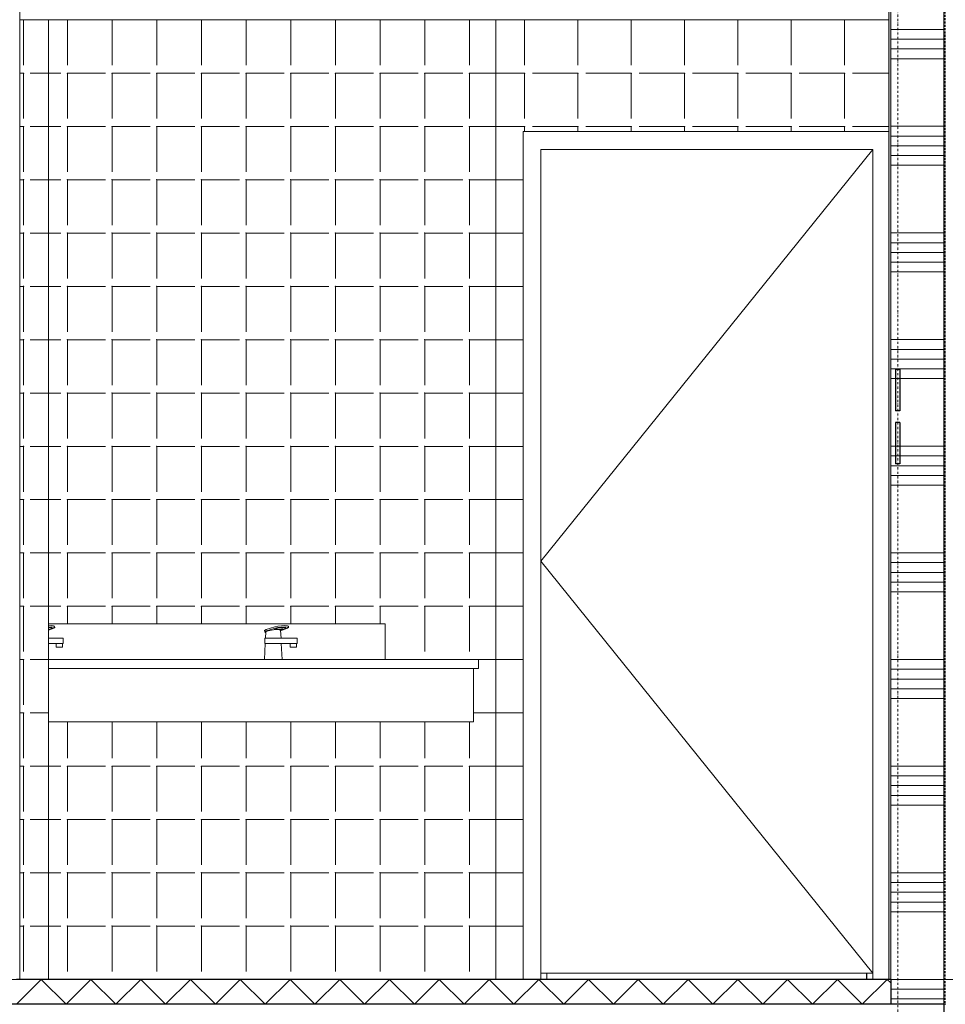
# Model space of a CAD drawing. Extents: x 0 to 92550, y 0 to 59400.
# Tile 74 of 105: x 25768 to 28373, y 38330 to 41100. Entities that reach past the tile are written whole.
import ezdxf
from ezdxf.xclip import XClip

# ---------------------------------------------------------------- set-up
doc = ezdxf.new("R2010")
doc.units = 0
doc.header["$MEASUREMENT"] = 0
doc.header["$XCLIPFRAME"] = 0
for name, pattern in [('Streep-punt fijn', [1251.000023, 626.000023, -312.5, 0, -312.5]), ('Streep-streepje', [1300, 1000, -100, 100, -100]), ('Streeplijn grof', [937.5, 625, -312.5])]:
    doc.linetypes.add(name, pattern=pattern)
for name, color, linetype in [('ZZ 22 Binnenwand metal stud', 7, 'Continuous'), ('ZZ 23 Vloeren geïsoleerd', 7, 'Continuous'), ('ZZ 28 HDC staalconstructies', 7, 'Continuous'), ('ZZ 41 Buitenwandafwerking gevelhout', 7, 'Continuous'), ('ZZ 42 Aftimmerwerk algemeen', 7, 'Continuous'), ('ZZ 42 Binnenwandafwerking wandtegelwerk', 7, 'Continuous'), ('ZZ 43 Vloerafwerking dekvloer', 7, 'Continuous'), ('ZZ 45 Plafond verlaagd plafond systeemplafond', 7, 'Continuous'), ('ZZ 74 Sanitair', 7, 'Continuous'), ('ZZ A Stramien', 7, 'Continuous'), ('ZZ B Bouwbesluitlijnen', 7, 'Continuous')]:
    doc.layers.add(name, color=color, linetype=linetype)

# ---------------------------------------------------------------- blocks, each defined once
blk = doc.blocks.new('*X6')
at = {"layer": 'ZZ 22 Binnenwand metal stud', "color": 7, "linetype": 'Continuous', "lineweight": 5, "ltscale": 0.01}
for p, q in [((28368.9, 41072.6), (28218.9, 41072.6)), ((28368.9, 41045.1), (28218.9, 41045.1)), ((28368.9, 41017.7), (28218.9, 41017.7)), ((28368.9, 40990.3), (28218.9, 40990.3)), ((28368.9, 40800), (28218.9, 40800)), ((28368.9, 40772.6), (28218.9, 40772.6)), ((28368.9, 40745.1), (28218.9, 40745.1)), ((28368.9, 40717.7), (28218.9, 40717.7)), ((28368.9, 40690.3), (28218.9, 40690.3)), ((28368.9, 40500), (28218.9, 40500)), ((28368.9, 40472.6), (28218.9, 40472.6)), ((28368.9, 40445.1), (28218.9, 40445.1)), ((28368.9, 40417.7), (28218.9, 40417.7)), ((28368.9, 40390.3), (28218.9, 40390.3)), ((28368.9, 40200), (28218.9, 40200)), ((28368.9, 40172.6), (28218.9, 40172.6)), ((28368.9, 40145.1), (28218.9, 40145.1)), ((28368.9, 40117.7), (28218.9, 40117.7)), ((28368.9, 40090.3), (28218.9, 40090.3)), ((28368.9, 39900), (28218.9, 39900)), ((28368.9, 39872.6), (28218.9, 39872.6)), ((28368.9, 39845.1), (28218.9, 39845.1)), ((28368.9, 39817.7), (28218.9, 39817.7)), ((28368.9, 39790.3), (28218.9, 39790.3)), ((28368.9, 39600), (28218.9, 39600)), ((28368.9, 39572.6), (28218.9, 39572.6)), ((28368.9, 39545.1), (28218.9, 39545.1)), ((28368.9, 39517.7), (28218.9, 39517.7)), ((28368.9, 39490.3), (28218.9, 39490.3)), ((28368.9, 39300), (28218.9, 39300)), ((28368.9, 39272.6), (28218.9, 39272.6)), ((28368.9, 39245.1), (28218.9, 39245.1)), ((28368.9, 39217.7), (28218.9, 39217.7)), ((28368.9, 39190.3), (28218.9, 39190.3)), ((28368.9, 39000), (28218.9, 39000)), ((28368.9, 38972.6), (28218.9, 38972.6)), ((28368.9, 38945.1), (28218.9, 38945.1)), ((28368.9, 38917.7), (28218.9, 38917.7)), ((28368.9, 38890.3), (28218.9, 38890.3)), ((28368.9, 38700), (28218.9, 38700)), ((28368.9, 38672.6), (28218.9, 38672.6)), ((28368.9, 38645.1), (28218.9, 38645.1)), ((28368.9, 38617.7), (28218.9, 38617.7)), ((28368.9, 38590.3), (28218.9, 38590.3)), ((28368.9, 38400), (28218.9, 38400)), ((28368.9, 38372.6), (28218.9, 38372.6)), ((28368.9, 38345.1), (28218.9, 38345.1))]:
    blk.add_line(p, q, dxfattribs=at)
blk = doc.blocks.new('*X46')
at = {"layer": 'ZZ 42 Binnenwandafwerking wandtegelwerk', "color": 7, "linetype": 'Continuous', "lineweight": 5, "ltscale": 0.01}
for p, q in [((27188.9, 41099.5), (27108, 41099.5)), ((27188.9, 41099.5), (27188.9, 40972)), ((27338.9, 41099.5), (27211.4, 41099.5)), ((27338.9, 41099.5), (27338.9, 40972)), ((27488.9, 41099.5), (27361.4, 41099.5)), ((27488.9, 41099.5), (27488.9, 40972)), ((27638.9, 41099.5), (27511.4, 41099.5)), ((27638.9, 41099.5), (27638.9, 40972)), ((27788.9, 41099.5), (27661.4, 41099.5)), ((27788.9, 41099.5), (27788.9, 40972)), ((27938.9, 41099.5), (27811.4, 41099.5)), ((27938.9, 41099.5), (27938.9, 40972)), ((28088.9, 41099.5), (27961.4, 41099.5)), ((28088.9, 41099.5), (28088.9, 40972)), ((28213.9, 41099.5), (28111.4, 41099.5)), ((27188.9, 40949.5), (27108, 40949.5)), ((27188.9, 40949.5), (27188.9, 40822)), ((27338.9, 40949.5), (27211.4, 40949.5)), ((27338.9, 40949.5), (27338.9, 40822)), ((27488.9, 40949.5), (27361.4, 40949.5)), ((27488.9, 40949.5), (27488.9, 40822)), ((27638.9, 40949.5), (27511.4, 40949.5)), ((27638.9, 40949.5), (27638.9, 40822)), ((27788.9, 40949.5), (27661.4, 40949.5)), ((27788.9, 40949.5), (27788.9, 40822)), ((27938.9, 40949.5), (27811.4, 40949.5)), ((27938.9, 40949.5), (27938.9, 40822)), ((28088.9, 40949.5), (27961.4, 40949.5)), ((28088.9, 40949.5), (28088.9, 40822)), ((28213.9, 40949.5), (28111.4, 40949.5)), ((27188.9, 40799.5), (27108, 40799.5)), ((27188.9, 40799.5), (27188.9, 40785)), ((27338.9, 40799.5), (27211.4, 40799.5)), ((27338.9, 40799.5), (27338.9, 40785)), ((27488.9, 40799.5), (27361.4, 40799.5)), ((27488.9, 40799.5), (27488.9, 40785)), ((27638.9, 40799.5), (27511.4, 40799.5)), ((27638.9, 40799.5), (27638.9, 40785)), ((27788.9, 40799.5), (27661.4, 40799.5)), ((27788.9, 40799.5), (27788.9, 40785)), ((27938.9, 40799.5), (27811.4, 40799.5)), ((27938.9, 40799.5), (27938.9, 40785)), ((28088.9, 40799.5), (27961.4, 40799.5)), ((28088.9, 40799.5), (28088.9, 40785)), ((28213.9, 40799.5), (28111.4, 40799.5)), ((27184.9, 40649.5), (27108, 40649.5)), ((27184.9, 40499.6), (27108, 40499.6)), ((27184.9, 40349.6), (27108, 40349.6)), ((27184.9, 40199.6), (27108, 40199.6)), ((27184.9, 40049.7), (27108, 40049.7)), ((27184.9, 39899.7), (27108, 39899.7)), ((27184.9, 39749.7), (27108, 39749.7)), ((27184.9, 39599.8), (27108, 39599.8)), ((27184.9, 39449.8), (27108, 39449.8)), ((27184.9, 39299.8), (27108, 39299.8)), ((27184.9, 39149.8), (27108, 39149.8)), ((27184.9, 38999.9), (27108, 38999.9)), ((27184.9, 38849.9), (27108, 38849.9)), ((27184.9, 38699.9), (27108, 38699.9)), ((27184.9, 38550), (27108, 38550))]:
    blk.add_line(p, q, dxfattribs=at)
for p in [(27188.9, 41099.5), (27189.3, 41099.5), (27338.9, 41099.5), (27339.3, 41099.5), (27488.9, 41099.5), (27489.3, 41099.5), (27638.9, 41099.5), (27639.3, 41099.5), (27788.9, 41099.5), (27789.3, 41099.5), (27938.9, 41099.5), (27939.3, 41099.5), (28088.9, 41099.5), (28089.3, 41099.5), (27188.9, 40949.5), (27189.3, 40949.5), (27338.9, 40949.5), (27339.3, 40949.5), (27488.9, 40949.5), (27489.3, 40949.5), (27638.9, 40949.5), (27639.3, 40949.5), (27788.9, 40949.5), (27789.3, 40949.5), (27938.9, 40949.5), (27939.3, 40949.5), (28088.9, 40949.5), (28089.3, 40949.5), (27188.9, 40799.5), (27189.3, 40799.5), (27338.9, 40799.5), (27339.3, 40799.5), (27488.9, 40799.5), (27489.3, 40799.5), (27638.9, 40799.5), (27639.3, 40799.5), (27788.9, 40799.5), (27789.3, 40799.5), (27938.9, 40799.5), (27939.3, 40799.5), (28088.9, 40799.5), (28089.3, 40799.5)]:
    blk.add_point(p, dxfattribs=at)
blk = doc.blocks.new('*X52')
at = {"layer": 'ZZ 43 Vloerafwerking dekvloer', "color": 7, "linetype": 'Continuous', "lineweight": 5, "ltscale": 0.01}
for p, q in [((25759.2, 38330.3), (25828.9, 38400)), ((25828.9, 38400), (25898.9, 38330)), ((25898.9, 38330), (25968.9, 38400)), ((25968.9, 38400), (26038.9, 38330)), ((26038.9, 38330), (26108.9, 38400)), ((26108.9, 38400), (26178.9, 38330)), ((26178.9, 38330), (26248.9, 38400)), ((26248.9, 38400), (26318.9, 38330)), ((26318.9, 38330), (26388.9, 38400)), ((26388.9, 38400), (26458.9, 38330)), ((26458.9, 38330), (26528.9, 38400)), ((26528.9, 38400), (26598.9, 38330)), ((26598.9, 38330), (26668.9, 38400)), ((26668.9, 38400), (26738.9, 38330)), ((26738.9, 38330), (26808.9, 38400)), ((26808.9, 38400), (26878.9, 38330)), ((26878.9, 38330), (26948.9, 38400)), ((26948.9, 38400), (27018.9, 38330)), ((27018.9, 38330), (27088.9, 38400)), ((27088.9, 38400), (27158.9, 38330)), ((27158.9, 38330), (27228.9, 38400)), ((27228.9, 38400), (27298.9, 38330)), ((27298.9, 38330), (27368.9, 38400)), ((27368.9, 38400), (27438.9, 38330)), ((27438.9, 38330), (27508.9, 38400)), ((27508.9, 38400), (27578.9, 38330)), ((27578.9, 38330), (27648.9, 38400)), ((27648.9, 38400), (27718.9, 38330)), ((27718.9, 38330), (27788.9, 38400)), ((27788.9, 38400), (27858.9, 38330)), ((27858.9, 38330), (27928.9, 38400)), ((27928.9, 38400), (27998.9, 38330)), ((27998.9, 38330), (28068.9, 38400)), ((28068.9, 38400), (28138.9, 38330)), ((28138.9, 38330), (28208.9, 38400)), ((28208.9, 38400), (28218.9, 38390))]:
    blk.add_line(p, q, dxfattribs=at)
blk = doc.blocks.new('*X56')
at = {"layer": 'ZZ 42 Binnenwandafwerking wandtegelwerk', "color": 7, "linetype": 'Continuous', "lineweight": 5, "ltscale": 0.01}
for p, q in [((25845.3, 41099.5), (25849.4, 41099.5)), ((25845.3, 40949.5), (25849.4, 40949.5)), ((25845.3, 40799.5), (25849.4, 40799.5)), ((25845.3, 40649.5), (25849.4, 40649.5)), ((25845.3, 40499.6), (25849.4, 40499.6)), ((25845.3, 40349.6), (25849.4, 40349.6)), ((25845.3, 40199.6), (25849.4, 40199.6)), ((25845.3, 40049.7), (25849.4, 40049.7)), ((25845.3, 39899.7), (25849.4, 39899.7)), ((25845.3, 39749.7), (25849.4, 39749.7)), ((25845.3, 39599.8), (25849.4, 39599.8)), ((25845.3, 39449.8), (25849.4, 39449.8)), ((25845.3, 39299.8), (25849.4, 39299.8)), ((25845.3, 39149.8), (25849.4, 39149.8)), ((25845.3, 38999.9), (25849.4, 38999.9)), ((25845.3, 38849.9), (25849.4, 38849.9)), ((25845.3, 38699.9), (25849.4, 38699.9)), ((25845.3, 38550), (25849.4, 38550))]:
    blk.add_line(p, q, dxfattribs=at)
blk = doc.blocks.new('*X63')
at = {"layer": 'ZZ 42 Binnenwandafwerking wandtegelwerk', "color": 7, "linetype": 'Continuous', "lineweight": 5, "ltscale": 0.01}
for p, q in [((25849.4, 41099.5), (25883.7, 41099.5)), ((25902.5, 41099.5), (25902.5, 40972)), ((25902.5, 41099.5), (26009.4, 41099.5)), ((26028.2, 41099.5), (26028.2, 40972)), ((26028.2, 41099.5), (26135.1, 41099.5)), ((26153.9, 41099.5), (26153.9, 40972)), ((26153.9, 41099.5), (26260.8, 41099.5)), ((26279.6, 41099.5), (26279.6, 40972)), ((26279.6, 41099.5), (26386.5, 41099.5)), ((26405.3, 41099.5), (26405.3, 40972)), ((26405.3, 41099.5), (26512.2, 41099.5)), ((26531, 41099.5), (26531, 40972)), ((26531, 41099.5), (26637.8, 41099.5)), ((26656.7, 41099.5), (26656.7, 40972)), ((26656.7, 41099.5), (26763.5, 41099.5)), ((26782.4, 41099.5), (26782.4, 40972)), ((26782.4, 41099.5), (26889.2, 41099.5)), ((26908.1, 41099.5), (26908.1, 40972)), ((26908.1, 41099.5), (27014.9, 41099.5)), ((27033.8, 41099.5), (27033.8, 40972)), ((27033.8, 41099.5), (27108, 41099.5)), ((25849.4, 40949.5), (25883.7, 40949.5)), ((25902.5, 40949.5), (25902.5, 40822)), ((25902.5, 40949.5), (26009.4, 40949.5)), ((26028.2, 40949.5), (26028.2, 40822)), ((26028.2, 40949.5), (26135.1, 40949.5)), ((26153.9, 40949.5), (26153.9, 40822)), ((26153.9, 40949.5), (26260.8, 40949.5)), ((26279.6, 40949.5), (26279.6, 40822)), ((26279.6, 40949.5), (26386.5, 40949.5)), ((26405.3, 40949.5), (26405.3, 40822)), ((26405.3, 40949.5), (26512.2, 40949.5)), ((26531, 40949.5), (26531, 40822)), ((26531, 40949.5), (26637.8, 40949.5)), ((26656.7, 40949.5), (26656.7, 40822)), ((26656.7, 40949.5), (26763.5, 40949.5)), ((26782.4, 40949.5), (26782.4, 40822)), ((26782.4, 40949.5), (26889.2, 40949.5)), ((26908.1, 40949.5), (26908.1, 40822)), ((26908.1, 40949.5), (27014.9, 40949.5)), ((27033.8, 40949.5), (27033.8, 40822)), ((27033.8, 40949.5), (27108, 40949.5)), ((25849.4, 40799.5), (25883.7, 40799.5)), ((25902.5, 40799.5), (25902.5, 40672)), ((25902.5, 40799.5), (26009.4, 40799.5)), ((26028.2, 40799.5), (26028.2, 40672)), ((26028.2, 40799.5), (26135.1, 40799.5)), ((26153.9, 40799.5), (26153.9, 40672)), ((26153.9, 40799.5), (26260.8, 40799.5)), ((26279.6, 40799.5), (26279.6, 40672)), ((26279.6, 40799.5), (26386.5, 40799.5)), ((26405.3, 40799.5), (26405.3, 40672)), ((26405.3, 40799.5), (26512.2, 40799.5)), ((26531, 40799.5), (26531, 40672)), ((26531, 40799.5), (26637.8, 40799.5)), ((26656.7, 40799.5), (26656.7, 40672)), ((26656.7, 40799.5), (26763.5, 40799.5)), ((26782.4, 40799.5), (26782.4, 40672)), ((26782.4, 40799.5), (26889.2, 40799.5)), ((26908.1, 40799.5), (26908.1, 40672)), ((26908.1, 40799.5), (27014.9, 40799.5)), ((27033.8, 40799.5), (27033.8, 40672)), ((27033.8, 40799.5), (27108, 40799.5)), ((25849.4, 40649.5), (25883.7, 40649.5)), ((25902.5, 40649.5), (25902.5, 40522)), ((25902.5, 40649.5), (26009.4, 40649.5)), ((26028.2, 40649.5), (26028.2, 40522)), ((26028.2, 40649.5), (26135.1, 40649.5)), ((26153.9, 40649.5), (26153.9, 40522)), ((26153.9, 40649.5), (26260.8, 40649.5)), ((26279.6, 40649.5), (26279.6, 40522)), ((26279.6, 40649.5), (26386.5, 40649.5)), ((26405.3, 40649.5), (26405.3, 40522)), ((26405.3, 40649.5), (26512.2, 40649.5)), ((26531, 40649.5), (26531, 40522)), ((26531, 40649.5), (26637.8, 40649.5)), ((26656.7, 40649.5), (26656.7, 40522)), ((26656.7, 40649.5), (26763.5, 40649.5)), ((26782.4, 40649.5), (26782.4, 40522)), ((26782.4, 40649.5), (26889.2, 40649.5)), ((26908.1, 40649.5), (26908.1, 40522)), ((26908.1, 40649.5), (27014.9, 40649.5)), ((27033.8, 40649.5), (27033.8, 40522)), ((27033.8, 40649.5), (27108, 40649.5)), ((25849.4, 40499.6), (25883.7, 40499.6)), ((25902.5, 40499.6), (25902.5, 40372.1)), ((25902.5, 40499.6), (26009.4, 40499.6)), ((26028.2, 40499.6), (26028.2, 40372.1)), ((26028.2, 40499.6), (26135.1, 40499.6)), ((26153.9, 40499.6), (26153.9, 40372.1)), ((26153.9, 40499.6), (26260.8, 40499.6)), ((26279.6, 40499.6), (26279.6, 40372.1)), ((26279.6, 40499.6), (26386.5, 40499.6)), ((26405.3, 40499.6), (26405.3, 40372.1)), ((26405.3, 40499.6), (26512.2, 40499.6)), ((26531, 40499.6), (26531, 40372.1)), ((26531, 40499.6), (26637.8, 40499.6)), ((26656.7, 40499.6), (26656.7, 40372.1)), ((26656.7, 40499.6), (26763.5, 40499.6)), ((26782.4, 40499.6), (26782.4, 40372.1)), ((26782.4, 40499.6), (26889.2, 40499.6)), ((26908.1, 40499.6), (26908.1, 40372.1)), ((26908.1, 40499.6), (27014.9, 40499.6)), ((27033.8, 40499.6), (27033.8, 40372.1)), ((27033.8, 40499.6), (27108, 40499.6)), ((25849.4, 40349.6), (25883.7, 40349.6)), ((25902.5, 40349.6), (25902.5, 40222.1)), ((25902.5, 40349.6), (26009.4, 40349.6)), ((26028.2, 40349.6), (26028.2, 40222.1)), ((26028.2, 40349.6), (26135.1, 40349.6)), ((26153.9, 40349.6), (26153.9, 40222.1)), ((26153.9, 40349.6), (26260.8, 40349.6)), ((26279.6, 40349.6), (26279.6, 40222.1)), ((26279.6, 40349.6), (26386.5, 40349.6)), ((26405.3, 40349.6), (26405.3, 40222.1)), ((26405.3, 40349.6), (26512.2, 40349.6)), ((26531, 40349.6), (26531, 40222.1)), ((26531, 40349.6), (26637.8, 40349.6)), ((26656.7, 40349.6), (26656.7, 40222.1)), ((26656.7, 40349.6), (26763.5, 40349.6)), ((26782.4, 40349.6), (26782.4, 40222.1)), ((26782.4, 40349.6), (26889.2, 40349.6)), ((26908.1, 40349.6), (26908.1, 40222.1)), ((26908.1, 40349.6), (27014.9, 40349.6)), ((27033.8, 40349.6), (27033.8, 40222.1)), ((27033.8, 40349.6), (27108, 40349.6)), ((25849.4, 40199.6), (25883.7, 40199.6)), ((25902.5, 40199.6), (25902.5, 40072.1)), ((25902.5, 40199.6), (26009.4, 40199.6)), ((26028.2, 40199.6), (26028.2, 40072.1)), ((26028.2, 40199.6), (26135.1, 40199.6)), ((26153.9, 40199.6), (26153.9, 40072.1)), ((26153.9, 40199.6), (26260.8, 40199.6)), ((26279.6, 40199.6), (26279.6, 40072.1)), ((26279.6, 40199.6), (26386.5, 40199.6)), ((26405.3, 40199.6), (26405.3, 40072.1)), ((26405.3, 40199.6), (26512.2, 40199.6)), ((26531, 40199.6), (26531, 40072.1)), ((26531, 40199.6), (26637.8, 40199.6)), ((26656.7, 40199.6), (26656.7, 40072.1)), ((26656.7, 40199.6), (26763.5, 40199.6)), ((26782.4, 40199.6), (26782.4, 40072.1)), ((26782.4, 40199.6), (26889.2, 40199.6)), ((26908.1, 40199.6), (26908.1, 40072.1)), ((26908.1, 40199.6), (27014.9, 40199.6)), ((27033.8, 40199.6), (27033.8, 40072.1)), ((27033.8, 40199.6), (27108, 40199.6)), ((25849.4, 40049.7), (25883.7, 40049.7)), ((25902.5, 40049.7), (25902.5, 39922.2)), ((25902.5, 40049.7), (26009.4, 40049.7)), ((26028.2, 40049.7), (26028.2, 39922.2)), ((26028.2, 40049.7), (26135.1, 40049.7)), ((26153.9, 40049.7), (26153.9, 39922.2)), ((26153.9, 40049.7), (26260.8, 40049.7)), ((26279.6, 40049.7), (26279.6, 39922.2)), ((26279.6, 40049.7), (26386.5, 40049.7)), ((26405.3, 40049.7), (26405.3, 39922.2)), ((26405.3, 40049.7), (26512.2, 40049.7)), ((26531, 40049.7), (26531, 39922.2)), ((26531, 40049.7), (26637.8, 40049.7)), ((26656.7, 40049.7), (26656.7, 39922.2)), ((26656.7, 40049.7), (26763.5, 40049.7)), ((26782.4, 40049.7), (26782.4, 39922.2)), ((26782.4, 40049.7), (26889.2, 40049.7)), ((26908.1, 40049.7), (26908.1, 39922.2)), ((26908.1, 40049.7), (27014.9, 40049.7)), ((27033.8, 40049.7), (27033.8, 39922.2)), ((27033.8, 40049.7), (27108, 40049.7)), ((25849.4, 39899.7), (25883.7, 39899.7)), ((25902.5, 39899.7), (25902.5, 39772.2)), ((25902.5, 39899.7), (26009.4, 39899.7)), ((26028.2, 39899.7), (26028.2, 39772.2)), ((26028.2, 39899.7), (26135.1, 39899.7)), ((26153.9, 39899.7), (26153.9, 39772.2)), ((26153.9, 39899.7), (26260.8, 39899.7)), ((26279.6, 39899.7), (26279.6, 39772.2)), ((26279.6, 39899.7), (26386.5, 39899.7)), ((26405.3, 39899.7), (26405.3, 39772.2)), ((26405.3, 39899.7), (26512.2, 39899.7)), ((26531, 39899.7), (26531, 39772.2)), ((26531, 39899.7), (26637.8, 39899.7)), ((26656.7, 39899.7), (26656.7, 39772.2)), ((26656.7, 39899.7), (26763.5, 39899.7)), ((26782.4, 39899.7), (26782.4, 39772.2)), ((26782.4, 39899.7), (26889.2, 39899.7)), ((26908.1, 39899.7), (26908.1, 39772.2)), ((26908.1, 39899.7), (27014.9, 39899.7)), ((27033.8, 39899.7), (27033.8, 39772.2)), ((27033.8, 39899.7), (27108, 39899.7)), ((25849.4, 39749.7), (25883.7, 39749.7)), ((25902.5, 39749.7), (25902.5, 39622.2)), ((25902.5, 39749.7), (26009.4, 39749.7)), ((26028.2, 39749.7), (26028.2, 39622.2)), ((26028.2, 39749.7), (26135.1, 39749.7)), ((26153.9, 39749.7), (26153.9, 39622.2)), ((26153.9, 39749.7), (26260.8, 39749.7)), ((26279.6, 39749.7), (26279.6, 39622.2)), ((26279.6, 39749.7), (26386.5, 39749.7)), ((26405.3, 39749.7), (26405.3, 39622.2)), ((26405.3, 39749.7), (26512.2, 39749.7)), ((26531, 39749.7), (26531, 39622.2)), ((26531, 39749.7), (26637.8, 39749.7)), ((26656.7, 39749.7), (26656.7, 39622.2)), ((26656.7, 39749.7), (26763.5, 39749.7)), ((26782.4, 39749.7), (26782.4, 39622.2)), ((26782.4, 39749.7), (26889.2, 39749.7)), ((26908.1, 39749.7), (26908.1, 39622.2)), ((26908.1, 39749.7), (27014.9, 39749.7)), ((27033.8, 39749.7), (27033.8, 39622.2)), ((27033.8, 39749.7), (27108, 39749.7)), ((25849.4, 39599.8), (25883.7, 39599.8)), ((25902.5, 39599.8), (25902.5, 39472.3)), ((25902.5, 39599.8), (26009.4, 39599.8)), ((26028.2, 39599.8), (26028.2, 39472.3)), ((26028.2, 39599.8), (26135.1, 39599.8)), ((26153.9, 39599.8), (26153.9, 39472.3)), ((26153.9, 39599.8), (26260.8, 39599.8)), ((26279.6, 39599.8), (26279.6, 39472.3)), ((26279.6, 39599.8), (26386.5, 39599.8)), ((26405.3, 39599.8), (26405.3, 39472.3)), ((26405.3, 39599.8), (26512.2, 39599.8)), ((26531, 39599.8), (26531, 39472.3)), ((26531, 39599.8), (26637.8, 39599.8)), ((26656.7, 39599.8), (26656.7, 39472.3)), ((26656.7, 39599.8), (26763.5, 39599.8)), ((26782.4, 39599.8), (26782.4, 39472.3)), ((26782.4, 39599.8), (26889.2, 39599.8)), ((26908.1, 39599.8), (26908.1, 39472.3)), ((26908.1, 39599.8), (27014.9, 39599.8)), ((27033.8, 39599.8), (27033.8, 39472.3)), ((27033.8, 39599.8), (27108, 39599.8)), ((25849.4, 39449.8), (25883.7, 39449.8)), ((25902.5, 39449.8), (25902.5, 39400)), ((25902.5, 39449.8), (26009.4, 39449.8)), ((26028.2, 39449.8), (26028.2, 39400)), ((26028.2, 39449.8), (26135.1, 39449.8)), ((26153.9, 39449.8), (26153.9, 39400)), ((26153.9, 39449.8), (26260.8, 39449.8)), ((26279.6, 39449.8), (26279.6, 39400)), ((26279.6, 39449.8), (26386.5, 39449.8)), ((26405.3, 39449.8), (26405.3, 39400)), ((26405.3, 39449.8), (26512.2, 39449.8)), ((26531, 39449.8), (26531, 39400)), ((26531, 39449.8), (26637.8, 39449.8)), ((26656.7, 39449.8), (26656.7, 39400)), ((26656.7, 39449.8), (26763.5, 39449.8)), ((26782.4, 39449.8), (26782.4, 39400)), ((26782.4, 39449.8), (26889.2, 39449.8)), ((26908.1, 39449.8), (26908.1, 39322.3)), ((26908.1, 39449.8), (27014.9, 39449.8)), ((27033.8, 39449.8), (27033.8, 39322.3)), ((27033.8, 39449.8), (27108, 39449.8)), ((27058.9, 39299.8), (27108, 39299.8)), ((27045.2, 39149.8), (27108, 39149.8)), ((25902.5, 39125), (25902.5, 39022.3)), ((26028.2, 39125), (26028.2, 39022.3)), ((26153.9, 39125), (26153.9, 39022.3)), ((26279.6, 39125), (26279.6, 39022.3)), ((26405.3, 39125), (26405.3, 39022.3)), ((26531, 39125), (26531, 39022.3)), ((26656.7, 39125), (26656.7, 39022.3)), ((26782.4, 39125), (26782.4, 39022.3)), ((26908.1, 39125), (26908.1, 39022.3)), ((27033.8, 39125), (27033.8, 39022.3)), ((25849.4, 38999.9), (25883.7, 38999.9)), ((25902.5, 38999.9), (25902.5, 38872.4)), ((25902.5, 38999.9), (26009.4, 38999.9)), ((26028.2, 38999.9), (26028.2, 38872.4)), ((26028.2, 38999.9), (26135.1, 38999.9)), ((26153.9, 38999.9), (26153.9, 38872.4)), ((26153.9, 38999.9), (26260.8, 38999.9)), ((26279.6, 38999.9), (26279.6, 38872.4)), ((26279.6, 38999.9), (26386.5, 38999.9)), ((26405.3, 38999.9), (26405.3, 38872.4)), ((26405.3, 38999.9), (26512.2, 38999.9)), ((26531, 38999.9), (26531, 38872.4)), ((26531, 38999.9), (26637.8, 38999.9)), ((26656.7, 38999.9), (26656.7, 38872.4)), ((26656.7, 38999.9), (26763.5, 38999.9)), ((26782.4, 38999.9), (26782.4, 38872.4)), ((26782.4, 38999.9), (26889.2, 38999.9)), ((26908.1, 38999.9), (26908.1, 38872.4)), ((26908.1, 38999.9), (27014.9, 38999.9)), ((27033.8, 38999.9), (27033.8, 38872.4)), ((27033.8, 38999.9), (27108, 38999.9)), ((25849.4, 38849.9), (25883.7, 38849.9)), ((25902.5, 38849.9), (25902.5, 38722.4)), ((25902.5, 38849.9), (26009.4, 38849.9)), ((26028.2, 38849.9), (26028.2, 38722.4)), ((26028.2, 38849.9), (26135.1, 38849.9)), ((26153.9, 38849.9), (26153.9, 38722.4)), ((26153.9, 38849.9), (26260.8, 38849.9)), ((26279.6, 38849.9), (26279.6, 38722.4)), ((26279.6, 38849.9), (26386.5, 38849.9)), ((26405.3, 38849.9), (26405.3, 38722.4)), ((26405.3, 38849.9), (26512.2, 38849.9)), ((26531, 38849.9), (26531, 38722.4)), ((26531, 38849.9), (26637.8, 38849.9)), ((26656.7, 38849.9), (26656.7, 38722.4)), ((26656.7, 38849.9), (26763.5, 38849.9)), ((26782.4, 38849.9), (26782.4, 38722.4)), ((26782.4, 38849.9), (26889.2, 38849.9)), ((26908.1, 38849.9), (26908.1, 38722.4)), ((26908.1, 38849.9), (27014.9, 38849.9)), ((27033.8, 38849.9), (27033.8, 38722.4)), ((27033.8, 38849.9), (27108, 38849.9)), ((25849.4, 38699.9), (25883.7, 38699.9)), ((25902.5, 38699.9), (25902.5, 38572.4)), ((25902.5, 38699.9), (26009.4, 38699.9)), ((26028.2, 38699.9), (26028.2, 38572.4)), ((26028.2, 38699.9), (26135.1, 38699.9)), ((26153.9, 38699.9), (26153.9, 38572.4)), ((26153.9, 38699.9), (26260.8, 38699.9)), ((26279.6, 38699.9), (26279.6, 38572.4)), ((26279.6, 38699.9), (26386.5, 38699.9)), ((26405.3, 38699.9), (26405.3, 38572.4)), ((26405.3, 38699.9), (26512.2, 38699.9)), ((26531, 38699.9), (26531, 38572.4)), ((26531, 38699.9), (26637.8, 38699.9)), ((26656.7, 38699.9), (26656.7, 38572.4)), ((26656.7, 38699.9), (26763.5, 38699.9)), ((26782.4, 38699.9), (26782.4, 38572.4)), ((26782.4, 38699.9), (26889.2, 38699.9)), ((26908.1, 38699.9), (26908.1, 38572.4)), ((26908.1, 38699.9), (27014.9, 38699.9)), ((27033.8, 38699.9), (27033.8, 38572.4)), ((27033.8, 38699.9), (27108, 38699.9)), ((25849.4, 38550), (25883.7, 38550)), ((25902.5, 38550), (25902.5, 38422.5)), ((25902.5, 38550), (26009.4, 38550)), ((26028.2, 38550), (26028.2, 38422.5)), ((26028.2, 38550), (26135.1, 38550)), ((26153.9, 38550), (26153.9, 38422.5)), ((26153.9, 38550), (26260.8, 38550)), ((26279.6, 38550), (26279.6, 38422.5)), ((26279.6, 38550), (26386.5, 38550)), ((26405.3, 38550), (26405.3, 38422.5)), ((26405.3, 38550), (26512.2, 38550)), ((26531, 38550), (26531, 38422.5)), ((26531, 38550), (26637.8, 38550)), ((26656.7, 38550), (26656.7, 38422.5)), ((26656.7, 38550), (26763.5, 38550)), ((26782.4, 38550), (26782.4, 38422.5)), ((26782.4, 38550), (26889.2, 38550)), ((26908.1, 38550), (26908.1, 38422.5)), ((26908.1, 38550), (27014.9, 38550)), ((27033.8, 38550), (27033.8, 38422.5)), ((27033.8, 38550), (27108, 38550))]:
    blk.add_line(p, q, dxfattribs=at)
for p in [(25902.1, 41099.5), (25902.5, 41099.5), (26027.8, 41099.5), (26028.2, 41099.5), (26153.5, 41099.5), (26153.9, 41099.5), (26279.2, 41099.5), (26279.6, 41099.5), (26404.9, 41099.5), (26405.3, 41099.5), (26530.6, 41099.5), (26531, 41099.5), (26656.3, 41099.5), (26656.7, 41099.5), (26782, 41099.5), (26782.4, 41099.5), (26907.7, 41099.5), (26908.1, 41099.5), (27033.4, 41099.5), (27033.8, 41099.5), (25902.1, 40949.5), (25902.5, 40949.5), (26027.8, 40949.5), (26028.2, 40949.5), (26153.5, 40949.5), (26153.9, 40949.5), (26279.2, 40949.5), (26279.6, 40949.5), (26404.9, 40949.5), (26405.3, 40949.5), (26530.6, 40949.5), (26531, 40949.5), (26656.3, 40949.5), (26656.7, 40949.5), (26782, 40949.5), (26782.4, 40949.5), (26907.7, 40949.5), (26908.1, 40949.5), (27033.4, 40949.5), (27033.8, 40949.5), (25902.1, 40799.5), (25902.5, 40799.5), (26027.8, 40799.5), (26028.2, 40799.5), (26153.5, 40799.5), (26153.9, 40799.5), (26279.2, 40799.5), (26279.6, 40799.5), (26404.9, 40799.5), (26405.3, 40799.5), (26530.6, 40799.5), (26531, 40799.5), (26656.3, 40799.5), (26656.7, 40799.5), (26782, 40799.5), (26782.4, 40799.5), (26907.7, 40799.5), (26908.1, 40799.5), (27033.4, 40799.5), (27033.8, 40799.5), (25902.1, 40649.5), (25902.5, 40649.5), (26027.8, 40649.5), (26028.2, 40649.5), (26153.5, 40649.5), (26153.9, 40649.5), (26279.2, 40649.5), (26279.6, 40649.5), (26404.9, 40649.5), (26405.3, 40649.5), (26530.6, 40649.5), (26531, 40649.5), (26656.3, 40649.5), (26656.7, 40649.5), (26782, 40649.5), (26782.4, 40649.5), (26907.7, 40649.5), (26908.1, 40649.5), (27033.4, 40649.5), (27033.8, 40649.5), (25902.1, 40499.6), (25902.5, 40499.6), (26027.8, 40499.6), (26028.2, 40499.6), (26153.5, 40499.6), (26153.9, 40499.6), (26279.2, 40499.6), (26279.6, 40499.6), (26404.9, 40499.6), (26405.3, 40499.6), (26530.6, 40499.6), (26531, 40499.6), (26656.3, 40499.6), (26656.7, 40499.6), (26782, 40499.6), (26782.4, 40499.6), (26907.7, 40499.6), (26908.1, 40499.6), (27033.4, 40499.6), (27033.8, 40499.6), (25902.1, 40349.6), (25902.5, 40349.6), (26027.8, 40349.6), (26028.2, 40349.6), (26153.5, 40349.6), (26153.9, 40349.6), (26279.2, 40349.6), (26279.6, 40349.6), (26404.9, 40349.6), (26405.3, 40349.6), (26530.6, 40349.6), (26531, 40349.6), (26656.3, 40349.6), (26656.7, 40349.6), (26782, 40349.6), (26782.4, 40349.6), (26907.7, 40349.6), (26908.1, 40349.6), (27033.4, 40349.6), (27033.8, 40349.6), (25902.1, 40199.6), (25902.5, 40199.6), (26027.8, 40199.6), (26028.2, 40199.6), (26153.5, 40199.6), (26153.9, 40199.6), (26279.2, 40199.6), (26279.6, 40199.6), (26404.9, 40199.6), (26405.3, 40199.6), (26530.6, 40199.6), (26531, 40199.6), (26656.3, 40199.6), (26656.7, 40199.6), (26782, 40199.6), (26782.4, 40199.6), (26907.7, 40199.6), (26908.1, 40199.6), (27033.4, 40199.6), (27033.8, 40199.6), (25902.1, 40049.7), (25902.5, 40049.7), (26027.8, 40049.7), (26028.2, 40049.7), (26153.5, 40049.7), (26153.9, 40049.7), (26279.2, 40049.7), (26279.6, 40049.7), (26404.9, 40049.7), (26405.3, 40049.7), (26530.6, 40049.7), (26531, 40049.7), (26656.3, 40049.7), (26656.7, 40049.7), (26782, 40049.7), (26782.4, 40049.7), (26907.7, 40049.7), (26908.1, 40049.7), (27033.4, 40049.7), (27033.8, 40049.7), (25902.1, 39899.7), (25902.5, 39899.7), (26027.8, 39899.7), (26028.2, 39899.7), (26153.5, 39899.7), (26153.9, 39899.7), (26279.2, 39899.7), (26279.6, 39899.7), (26404.9, 39899.7), (26405.3, 39899.7), (26530.6, 39899.7), (26531, 39899.7), (26656.3, 39899.7), (26656.7, 39899.7), (26782, 39899.7), (26782.4, 39899.7), (26907.7, 39899.7), (26908.1, 39899.7), (27033.4, 39899.7), (27033.8, 39899.7), (25902.1, 39749.7), (25902.5, 39749.7), (26027.8, 39749.7), (26028.2, 39749.7), (26153.5, 39749.7), (26153.9, 39749.7), (26279.2, 39749.7), (26279.6, 39749.7), (26404.9, 39749.7), (26405.3, 39749.7), (26530.6, 39749.7), (26531, 39749.7), (26656.3, 39749.7), (26656.7, 39749.7), (26782, 39749.7), (26782.4, 39749.7), (26907.7, 39749.7), (26908.1, 39749.7), (27033.4, 39749.7), (27033.8, 39749.7), (25902.1, 39599.8), (25902.5, 39599.8), (26027.8, 39599.8), (26028.2, 39599.8), (26153.5, 39599.8), (26153.9, 39599.8), (26279.2, 39599.8), (26279.6, 39599.8), (26404.9, 39599.8), (26405.3, 39599.8), (26530.6, 39599.8), (26531, 39599.8), (26656.3, 39599.8), (26656.7, 39599.8), (26782, 39599.8), (26782.4, 39599.8), (26907.7, 39599.8), (26908.1, 39599.8), (27033.4, 39599.8), (27033.8, 39599.8), (25902.1, 39449.8), (25902.5, 39449.8), (26027.8, 39449.8), (26028.2, 39449.8), (26153.5, 39449.8), (26153.9, 39449.8), (26279.2, 39449.8), (26279.6, 39449.8), (26404.9, 39449.8), (26405.3, 39449.8), (26530.6, 39449.8), (26531, 39449.8), (26656.3, 39449.8), (26656.7, 39449.8), (26782, 39449.8), (26782.4, 39449.8), (26907.7, 39449.8), (26908.1, 39449.8), (27033.4, 39449.8), (27033.8, 39449.8), (25902.1, 38999.9), (25902.5, 38999.9), (26027.8, 38999.9), (26028.2, 38999.9), (26153.5, 38999.9), (26153.9, 38999.9), (26279.2, 38999.9), (26279.6, 38999.9), (26404.9, 38999.9), (26405.3, 38999.9), (26530.6, 38999.9), (26531, 38999.9), (26656.3, 38999.9), (26656.7, 38999.9), (26782, 38999.9), (26782.4, 38999.9), (26907.7, 38999.9), (26908.1, 38999.9), (27033.4, 38999.9), (27033.8, 38999.9), (25902.1, 38849.9), (25902.5, 38849.9), (26027.8, 38849.9), (26028.2, 38849.9), (26153.5, 38849.9), (26153.9, 38849.9), (26279.2, 38849.9), (26279.6, 38849.9), (26404.9, 38849.9), (26405.3, 38849.9), (26530.6, 38849.9), (26531, 38849.9), (26656.3, 38849.9), (26656.7, 38849.9), (26782, 38849.9), (26782.4, 38849.9), (26907.7, 38849.9), (26908.1, 38849.9), (27033.4, 38849.9), (27033.8, 38849.9), (25902.1, 38699.9), (25902.5, 38699.9), (26027.8, 38699.9), (26028.2, 38699.9), (26153.5, 38699.9), (26153.9, 38699.9), (26279.2, 38699.9), (26279.6, 38699.9), (26404.9, 38699.9), (26405.3, 38699.9), (26530.6, 38699.9), (26531, 38699.9), (26656.3, 38699.9), (26656.7, 38699.9), (26782, 38699.9), (26782.4, 38699.9), (26907.7, 38699.9), (26908.1, 38699.9), (27033.4, 38699.9), (27033.8, 38699.9), (25902.1, 38550), (25902.5, 38550), (26027.8, 38550), (26028.2, 38550), (26153.5, 38550), (26153.9, 38550), (26279.2, 38550), (26279.6, 38550), (26404.9, 38550), (26405.3, 38550), (26530.6, 38550), (26531, 38550), (26656.3, 38550), (26656.7, 38550), (26782, 38550), (26782.4, 38550), (26907.7, 38550), (26908.1, 38550), (27033.4, 38550), (27033.8, 38550), (25902.1, 38400), (25902.5, 38400), (26027.8, 38400), (26028.2, 38400), (26153.5, 38400), (26153.9, 38400), (26279.2, 38400), (26279.6, 38400), (26404.9, 38400), (26405.3, 38400), (26530.6, 38400), (26531, 38400), (26656.3, 38400), (26656.7, 38400), (26782, 38400), (26782.4, 38400), (26907.7, 38400), (26908.1, 38400), (27033.4, 38400), (27033.8, 38400)]:
    blk.add_point(p, dxfattribs=at)
blk = doc.blocks.new('*X70')
at = {"layer": 'ZZ 42 Binnenwandafwerking wandtegelwerk', "color": 7, "linetype": 'Continuous', "lineweight": 5, "ltscale": 0.01}
for p, q in [((25778.8, 41099.5), (25768.4, 41099.5)), ((25778.8, 41099.5), (25778.8, 40972)), ((25845.3, 41099.5), (25797.6, 41099.5)), ((25778.8, 40949.5), (25768.4, 40949.5)), ((25778.8, 40949.5), (25778.8, 40822)), ((25845.3, 40949.5), (25797.6, 40949.5)), ((25778.8, 40799.5), (25768.4, 40799.5)), ((25778.8, 40799.5), (25778.8, 40672)), ((25845.3, 40799.5), (25797.6, 40799.5)), ((25778.8, 40649.5), (25768.4, 40649.5)), ((25778.8, 40649.5), (25778.8, 40522)), ((25845.3, 40649.5), (25797.6, 40649.5)), ((25778.8, 40499.6), (25768.4, 40499.6)), ((25778.8, 40499.6), (25778.8, 40372.1)), ((25845.3, 40499.6), (25797.6, 40499.6)), ((25778.8, 40349.6), (25768.4, 40349.6)), ((25778.8, 40349.6), (25778.8, 40222.1)), ((25845.3, 40349.6), (25797.6, 40349.6)), ((25778.8, 40199.6), (25768.4, 40199.6)), ((25778.8, 40199.6), (25778.8, 40072.1)), ((25845.3, 40199.6), (25797.6, 40199.6)), ((25778.8, 40049.7), (25768.4, 40049.7)), ((25778.8, 40049.7), (25778.8, 39922.2)), ((25845.3, 40049.7), (25797.6, 40049.7)), ((25778.8, 39899.7), (25768.4, 39899.7)), ((25778.8, 39899.7), (25778.8, 39772.2)), ((25845.3, 39899.7), (25797.6, 39899.7)), ((25778.8, 39749.7), (25768.4, 39749.7)), ((25778.8, 39749.7), (25778.8, 39622.2)), ((25845.3, 39749.7), (25797.6, 39749.7)), ((25778.8, 39599.8), (25768.4, 39599.8)), ((25778.8, 39599.8), (25778.8, 39472.3)), ((25845.3, 39599.8), (25797.6, 39599.8)), ((25778.8, 39449.8), (25768.4, 39449.8)), ((25778.8, 39449.8), (25778.8, 39322.3)), ((25845.3, 39449.8), (25797.6, 39449.8)), ((25778.8, 39299.8), (25768.4, 39299.8)), ((25778.8, 39299.8), (25778.8, 39172.3)), ((25845.3, 39299.8), (25797.6, 39299.8)), ((25778.8, 39149.8), (25768.4, 39149.8)), ((25778.8, 39149.8), (25778.8, 39022.3)), ((25845.3, 39149.8), (25797.6, 39149.8)), ((25778.8, 38999.9), (25768.4, 38999.9)), ((25778.8, 38999.9), (25778.8, 38872.4)), ((25845.3, 38999.9), (25797.6, 38999.9)), ((25778.8, 38849.9), (25768.4, 38849.9)), ((25778.8, 38849.9), (25778.8, 38722.4)), ((25845.3, 38849.9), (25797.6, 38849.9)), ((25778.8, 38699.9), (25768.4, 38699.9)), ((25778.8, 38699.9), (25778.8, 38572.4)), ((25845.3, 38699.9), (25797.6, 38699.9)), ((25778.8, 38550), (25768.4, 38550)), ((25778.8, 38550), (25778.8, 38422.5)), ((25845.3, 38550), (25797.6, 38550))]:
    blk.add_line(p, q, dxfattribs=at)
for p in [(25778.8, 41099.5), (25779.2, 41099.5), (25778.8, 40949.5), (25779.2, 40949.5), (25778.8, 40799.5), (25779.2, 40799.5), (25778.8, 40649.5), (25779.2, 40649.5), (25778.8, 40499.6), (25779.2, 40499.6), (25778.8, 40349.6), (25779.2, 40349.6), (25778.8, 40199.6), (25779.2, 40199.6), (25778.8, 40049.7), (25779.2, 40049.7), (25778.8, 39899.7), (25779.2, 39899.7), (25778.8, 39749.7), (25779.2, 39749.7), (25778.8, 39599.8), (25779.2, 39599.8), (25778.8, 39449.8), (25779.2, 39449.8), (25778.8, 39299.8), (25779.2, 39299.8), (25778.8, 39149.8), (25779.2, 39149.8), (25778.8, 38999.9), (25779.2, 38999.9), (25778.8, 38849.9), (25779.2, 38849.9), (25778.8, 38699.9), (25779.2, 38699.9), (25778.8, 38550), (25779.2, 38550), (25778.8, 38400)]:
    blk.add_point(p, dxfattribs=at)
blk = doc.blocks.new('Drawing_1_1', base_point=(5738.9, 38400))
at = {"layer": 'ZZ 42 Binnenwandafwerking wandtegelwerk', "linetype": 'Continuous', "lineweight": 0, "true_color": 0x7f7f7f}
blk.add_hatch(color=8, dxfattribs=at).paths.add_polyline_path([(28213.9, 38400), (28218.9, 38400), (28218.9, 41624), (28213.9, 41624)])
at = {"layer": 'ZZ 22 Binnenwand metal stud', "color": 7, "linetype": 'Continuous', "lineweight": 15, "ltscale": 0.01}
for p, q in [((28368.9, 42116), (28368.9, 38330)), ((28218.9, 41624), (28218.9, 38400))]:
    blk.add_line(p, q, dxfattribs=at)
at = {"layer": 'ZZ 22 Binnenwand metal stud', "color": 7, "linetype": 'Continuous', "lineweight": 5, "ltscale": 0.01}
for p, q in [((27184.9, 40785), (27184.9, 40718)), ((28213.9, 40785), (27184.9, 40785)), ((28168.9, 40735), (27234.9, 39576.5)), ((27234.9, 38418), (27234.9, 40735)), ((27234.9, 40735), (28168.9, 40735)), ((28168.9, 40735), (28168.9, 38418)), ((27184.9, 40718), (27184.9, 38400)), ((28168.9, 38418), (27234.9, 39576.5)), ((27234.9, 38418), (27234.9, 38400)), ((28168.9, 38418), (27234.9, 38418)), ((27251.9, 38418), (27251.9, 38400)), ((28151.9, 38418), (28151.9, 38400)), ((28168.9, 38418), (28168.9, 38400)), ((28373.9, 38330), (28368.9, 38330))]:
    blk.add_line(p, q, dxfattribs=at)
at = {"layer": 'ZZ 23 Vloeren geïsoleerd', "color": 7, "linetype": 'Continuous', "lineweight": 25, "ltscale": 0.01}
blk.add_line((28368.9, 38330), (28368.9, 38070), dxfattribs=at)
at = {"layer": 'ZZ 23 Vloeren geïsoleerd', "color": 7, "linetype": 'Continuous', "lineweight": 25, "ltscale": 0.01, "flags": 128}
blk.add_lwpolyline([(28368.9, 38330), (28218.9, 38330), (25759.2, 38330), (25575.9, 38330), (24524.6, 38330), (24405.3, 38330), (23560.1, 38330), (23193.6, 38330), (23171.4, 38330)], dxfattribs=at)
at = {"layer": 'ZZ 28 HDC staalconstructies', "color": 7, "linetype": 'Continuous', "lineweight": 25, "ltscale": 0.01}
for p, q in [((28232.9, 40115.7), (28232.9, 39999.3)), ((28244.9, 40115.7), (28232.9, 40115.7)), ((28244.9, 40115.7), (28244.9, 39999.3)), ((28244.9, 39999.3), (28232.9, 39999.3)), ((28232.9, 39966.7), (28232.9, 39850.3)), ((28244.9, 39966.7), (28232.9, 39966.7)), ((28244.9, 39966.7), (28244.9, 39850.3)), ((28244.9, 39850.3), (28232.9, 39850.3))]:
    blk.add_line(p, q, dxfattribs=at)
at = {"layer": 'ZZ 41 Buitenwandafwerking gevelhout', "color": 7, "linetype": 'Streep-streepje', "lineweight": 15, "ltscale": 0.01}
blk.add_line((7788.9, 38400), (62238.9, 38400), dxfattribs=at)
at = {"layer": 'ZZ 42 Aftimmerwerk algemeen', "color": 7, "linetype": 'Continuous', "lineweight": 5, "ltscale": 0.01}
blk.add_line((28150.9, 38400), (28150.9, 38418), dxfattribs=at)
at = {"layer": 'ZZ 42 Binnenwandafwerking wandtegelwerk', "color": 7, "linetype": 'Continuous', "lineweight": 9, "ltscale": 0.01}
for p, q in [((25768.4, 41125), (25768.4, 41100)), ((28213.9, 41125), (28213.9, 41100)), ((25768.4, 41100), (25768.4, 38400)), ((28213.9, 41100), (28213.9, 38400))]:
    blk.add_line(p, q, dxfattribs=at)
at = {"layer": 'ZZ 42 Binnenwandafwerking wandtegelwerk', "color": 7, "linetype": 'Continuous', "lineweight": 5, "ltscale": 0.01}
for p, q in [((25849.4, 41100), (25849.4, 38400)), ((27108, 38400), (27108, 41100))]:
    blk.add_line(p, q, dxfattribs=at)
at = {"layer": 'ZZ 43 Vloerafwerking dekvloer', "color": 7, "linetype": 'Continuous', "lineweight": 25, "ltscale": 0.01}
for p, q in [((25768.4, 38400), (25759.2, 38400)), ((28213.9, 38400), (25768.4, 38400)), ((28218.9, 38400), (28213.9, 38400)), ((28218.9, 38400), (28218.9, 38330))]:
    blk.add_line(p, q, dxfattribs=at)
at = {"layer": 'ZZ 45 Plafond verlaagd plafond systeemplafond', "color": 7, "linetype": 'Continuous', "lineweight": 9, "ltscale": 0.01}
blk.add_line((28213.9, 41100), (25768.4, 41100), dxfattribs=at)
at = {"layer": 'ZZ 74 Sanitair', "color": 7, "linetype": 'Continuous', "lineweight": 5, "ltscale": 0.01}
for p, q in [((25849.4, 39400), (26796.9, 39400)), ((25849.4, 39395.2), (25856.7, 39395.5)), ((25849.4, 39391.2), (25857.1, 39391.6)), ((25853.4, 39390.3), (25849.4, 39390.1)), ((25849.4, 39388.9), (25853.4, 39390.3)), ((25858.2, 39390), (25853.4, 39390.3)), ((25856.7, 39395.5), (25863.8, 39395.1)), ((25857.1, 39391.6), (25864.2, 39391.1)), ((25859.8, 39389), (25858.2, 39390)), ((25863.8, 39395.1), (25866.4, 39393.7)), ((25864.2, 39391.1), (25866.8, 39389.8)), ((25866.8, 39389.8), (25864.2, 39388)), ((25866.8, 39389.8), (25866.4, 39393.7)), ((26462.2, 39384.3), (26486.5, 39391.9)), ((26486.5, 39391.9), (26494.6, 39393.7)), ((26486.9, 39388), (26495, 39389.8)), ((26494.6, 39393.7), (26504.7, 39395.1)), ((26495, 39389.8), (26505.1, 39391.1)), ((26504.3, 39390), (26497.3, 39389)), ((26511.2, 39390.3), (26504.3, 39390)), ((26504.7, 39395.1), (26514.5, 39395.5)), ((26505.1, 39391.1), (26514.9, 39391.6)), ((26506.9, 39388.8), (26511.3, 39390.3)), ((26516.1, 39390), (26511.2, 39390.3)), ((26514.5, 39395.5), (26521.6, 39395.1)), ((26514.9, 39391.6), (26522, 39391.1)), ((26517.6, 39389), (26516.1, 39390)), ((26521.6, 39395.1), (26524.2, 39393.7)), ((26522, 39391.1), (26524.6, 39389.8)), ((26524.6, 39389.8), (26522.1, 39388)), ((26524.6, 39389.8), (26524.2, 39393.7)), ((26796.9, 39300), (26796.9, 39400)), ((25864.2, 39388), (25849.4, 39382.2)), ((25849.5, 39384.9), (25849.4, 39385.6)), ((25849.4, 39384.9), (25849.5, 39384.9)), ((25849.5, 39384.9), (25857.6, 39387.7)), ((25857.6, 39387.7), (25859.8, 39389)), ((26457.5, 39381.9), (26462.2, 39384.3)), ((26457.9, 39377.9), (26457.5, 39381.9)), ((26457.9, 39377.9), (26462.6, 39380.3)), ((26460.3, 39376.2), (26457.9, 39377.9)), ((26459.7, 39360), (26460.6, 39378)), ((26460.5, 39376.2), (26460.3, 39376.2)), ((26460.6, 39378), (26464.1, 39380)), ((26462.6, 39380.3), (26486.9, 39388)), ((26464.1, 39380), (26472.2, 39382)), ((26472.2, 39382), (26482.8, 39383.4)), ((26482.8, 39383.4), (26493, 39384)), ((26492, 39387.7), (26483.9, 39384.9)), ((26483.9, 39384.9), (26507.3, 39384.9)), ((26497.3, 39389), (26492, 39387.7)), ((26493, 39384), (26500.2, 39383.4)), ((26496.5, 39388.8), (26506.9, 39388.8)), ((26500.2, 39383.4), (26502.5, 39382)), ((26503.6, 39360), (26502.5, 39382)), ((26522.1, 39388), (26502.6, 39380.3)), ((26507.3, 39384.9), (26506.9, 39388.8)), ((26507.3, 39384.9), (26515.4, 39387.7)), ((26515.4, 39387.7), (26517.6, 39389)), ((25849.4, 39360), (25871.7, 39360)), ((25849.4, 39345), (25871.7, 39345)), ((25871.1, 39335), (25871.1, 39345)), ((25871.1, 39335), (25872.5, 39335)), ((25871.7, 39360), (25875.9, 39360)), ((25871.7, 39345), (25875.9, 39345)), ((25872.5, 39335), (25876, 39335)), ((25875.9, 39360), (25881.1, 39360)), ((25875.9, 39345), (25881.1, 39345)), ((25876, 39335), (25880.5, 39335)), ((25880.5, 39335), (25885, 39335)), ((25881.1, 39360), (25886.1, 39360)), ((25881.1, 39345), (25886.1, 39345)), ((25885, 39335), (25888.1, 39335)), ((25886.1, 39360), (25889.6, 39360)), ((25886.1, 39345), (25889.6, 39345)), ((25888.1, 39335), (25889, 39335)), ((25889, 39335), (25889, 39345)), ((25889.6, 39360), (25891, 39360)), ((25889.6, 39345), (25891, 39345)), ((25891, 39345), (25891, 39360)), ((26456.7, 39300), (26459, 39345)), ((26457.9, 39360), (26463.4, 39360)), ((26457.9, 39345), (26457.9, 39360)), ((26457.9, 39345), (26463.4, 39345)), ((26463.4, 39360), (26529.5, 39360)), ((26463.4, 39345), (26529.5, 39345)), ((26506.6, 39300), (26504.4, 39345)), ((26528.9, 39335), (26528.9, 39345)), ((26528.9, 39335), (26530.3, 39335)), ((26529.5, 39360), (26533.7, 39360)), ((26529.5, 39345), (26533.7, 39345)), ((26530.3, 39335), (26533.8, 39335)), ((26533.7, 39360), (26538.9, 39360)), ((26533.7, 39345), (26538.9, 39345)), ((26533.8, 39335), (26538.4, 39335)), ((26538.4, 39335), (26542.8, 39335)), ((26538.9, 39360), (26543.9, 39360)), ((26538.9, 39345), (26543.9, 39345)), ((26542.8, 39335), (26545.9, 39335)), ((26543.9, 39360), (26547.5, 39360)), ((26543.9, 39345), (26547.5, 39345)), ((26545.9, 39335), (26546.9, 39335)), ((26546.9, 39335), (26546.9, 39345)), ((26547.5, 39360), (26548.9, 39360)), ((26547.5, 39345), (26548.9, 39345)), ((26548.9, 39345), (26548.9, 39360)), ((25849.4, 39300), (27058.9, 39300)), ((27058.9, 39275), (27058.9, 39300)), ((25849.4, 39275), (27058.9, 39275)), ((27045.2, 39125), (27045.2, 39275)), ((25849.4, 39125), (27045.2, 39125))]:
    blk.add_line(p, q, dxfattribs=at)
at = {"layer": 'ZZ A Stramien', "color": 7, "linetype": 'Streep-punt fijn', "lineweight": 9, "ltscale": 0.01}
blk.add_line((28238.9, 50900), (28238.9, 36400), dxfattribs=at)
at = {"layer": 'ZZ B Bouwbesluitlijnen', "color": 1, "linetype": 'Streeplijn grof', "lineweight": 35, "ltscale": 0.01}
blk.add_line((28371.4, 41986), (28371.4, 38330), dxfattribs=at)
at = {"layer": 'ZZ 41 Buitenwandafwerking gevelhout', "color": 7, "linetype": 'Continuous', "lineweight": 25, "ltscale": 0.01}
for name in ['*X6', '*X70', '*X56', '*X63', '*X46', '*X52']:
    blk.add_blockref(name, (0, 0), dxfattribs=at)

msp = doc.modelspace()

# ---------------------------------------------------------------- block references
at = {"color": 7, "linetype": 'Continuous', "lineweight": 25, "ltscale": 0.01}
ref = msp.add_blockref('Drawing_1_1', (5738.9, 38400), dxfattribs=at)
XClip(ref).set_block_clipping_path([(7788.8666666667, 35400), (63337.9746950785, 51400)])

doc.saveas('drawing.dxf')
